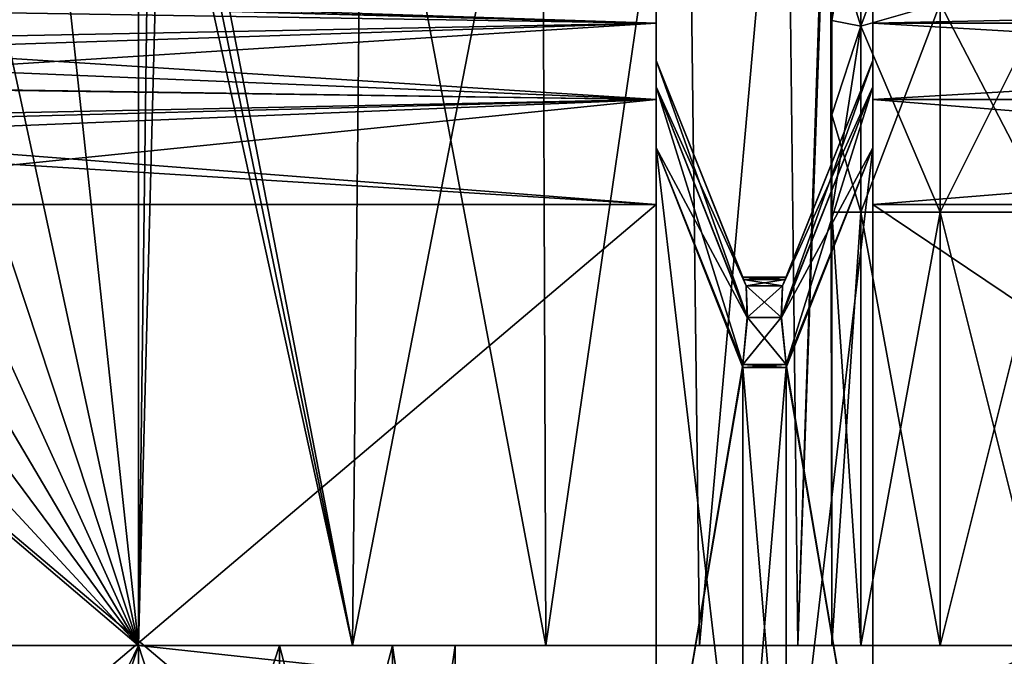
# Model space of a CAD drawing. Header units: millimetres. Extents: x -36.5 to 36.5, y -8.8 to 41.6.
# Tile 205 of 256: x -14 to -9.5, y 36 to 39. Entities that reach past the tile are written whole.
import ezdxf

# ---------------------------------------------------------------- set-up
doc = ezdxf.new("R2010")
doc.units = ezdxf.units.MM
doc.header["$LTSCALE"] = 65.185185
for name, color, linetype in [('326', 7, 'CONTINUOUS'), ('327', 7, 'CONTINUOUS'), ('332', 7, 'CONTINUOUS'), ('335', 7, 'CONTINUOUS'), ('336', 7, 'CONTINUOUS'), ('337', 7, 'CONTINUOUS'), ('344', 7, 'CONTINUOUS'), ('345', 7, 'CONTINUOUS'), ('346', 7, 'CONTINUOUS'), ('347', 7, 'CONTINUOUS'), ('348', 7, 'CONTINUOUS'), ('349', 7, 'CONTINUOUS'), ('350', 7, 'CONTINUOUS'), ('351', 7, 'CONTINUOUS'), ('352', 7, 'CONTINUOUS'), ('353', 7, 'CONTINUOUS'), ('354', 7, 'CONTINUOUS'), ('355', 7, 'CONTINUOUS'), ('357', 7, 'CONTINUOUS'), ('363', 7, 'CONTINUOUS'), ('367', 7, 'CONTINUOUS'), ('368', 7, 'CONTINUOUS'), ('397', 7, 'CONTINUOUS'), ('398', 7, 'CONTINUOUS'), ('399', 7, 'CONTINUOUS'), ('410', 7, 'CONTINUOUS'), ('411', 7, 'CONTINUOUS'), ('429', 7, 'CONTINUOUS'), ('430', 7, 'CONTINUOUS'), ('436', 7, 'CONTINUOUS'), ('439', 7, 'CONTINUOUS'), ('448', 7, 'CONTINUOUS'), ('450', 7, 'CONTINUOUS'), ('452', 7, 'CONTINUOUS'), ('453', 7, 'CONTINUOUS'), ('454', 7, 'CONTINUOUS'), ('461', 7, 'CONTINUOUS'), ('462', 7, 'CONTINUOUS'), ('463', 7, 'CONTINUOUS'), ('509', 7, 'CONTINUOUS'), ('510', 7, 'CONTINUOUS')]:
    doc.layers.add(name, color=color, linetype=linetype)

msp = doc.modelspace()

# ---------------------------------------------------------------- linework, layer by layer
at = {"layer": '326', "color": 7, "linetype": 'Continuous'}
for points in [[(-13.5, 34.1, 15.2), (5, 34.1, 15.2), (-13.5, 36.1, 15.2), (-13.5, 34.1, 15.2)], [(-13.5, 36.1, 15.2), (5, 34.1, 15.2), (-9.3, 36.1, 15.2), (-13.5, 36.1, 15.2)]]:
    msp.add_3dface(points, dxfattribs=at)
at = {"layer": '327', "color": 7, "linetype": 'Continuous'}
for points in [[(-13.5, 36.1, -15.2), (-9.3, 36.1, -15.2), (-13.5, 34.1, -15.2), (-13.5, 36.1, -15.2)], [(-13.5, 34.1, -15.2), (-9.3, 36.1, -15.2), (5, 34.1, -15.2), (-13.5, 34.1, -15.2)]]:
    msp.add_3dface(points, dxfattribs=at)
at = {"layer": '332', "color": 7, "linetype": 'Continuous'}
for points in [[(-13.5, 34.1, 15.2), (-13.5, 36.1, 15.2), (-14.4673, 36.1, 15.0501), (-13.5, 34.1, 15.2)], [(-14.4673, 34.1, 15.0501), (-13.5, 34.1, 15.2), (-14.4673, 36.1, 15.0501), (-14.4673, 34.1, 15.0501)]]:
    msp.add_3dface(points, dxfattribs=at)
at = {"layer": '335', "color": 7, "linetype": 'Continuous'}
for points in [[(-13.5, 36.1, -15.2), (-13.5, 34.1, -15.2), (-14.4673, 34.1, -15.0501), (-13.5, 36.1, -15.2)], [(-14.4673, 36.1, -15.0501), (-13.5, 36.1, -15.2), (-14.4673, 34.1, -15.0501), (-14.4673, 36.1, -15.0501)]]:
    msp.add_3dface(points, dxfattribs=at)
at = {"layer": '336', "color": 7, "linetype": 'Continuous'}
for points in [[(-15.876, 34.1, -6), (-11.1111, 34.1, -6), (-15.8799, 38.1349, -5.8591), (-15.876, 34.1, -6)], [(-15.8799, 38.1349, -5.8591), (-11.1111, 34.1, -6), (-11.1111, 38.1349, -5.8591), (-15.8799, 38.1349, -5.8591)], [(-10.1111, 34.1, -6), (-4.1111, 34.1, -6), (-10.1111, 38.1349, -5.8591), (-10.1111, 34.1, -6)], [(-4.1111, 34.1, -6), (-4.1111, 38.1349, -5.8591), (-10.1111, 38.1349, -5.8591), (-4.1111, 34.1, -6)]]:
    msp.add_3dface(points, dxfattribs=at)
at = {"layer": '337', "color": 7, "linetype": 'Continuous'}
for points in [[(-15.876, 34.1, 6), (-15.8799, 38.1349, 5.8591), (-11.1111, 38.1349, 5.8591), (-15.876, 34.1, 6)], [(-11.1111, 34.1, 6), (-15.876, 34.1, 6), (-11.1111, 38.1349, 5.8591), (-11.1111, 34.1, 6)], [(-4.1111, 34.1, 6), (-10.1111, 34.1, 6), (-4.1111, 38.1349, 5.8591), (-4.1111, 34.1, 6)], [(-4.1111, 38.1349, 5.8591), (-10.1111, 34.1, 6), (-10.1111, 38.1349, 5.8591), (-4.1111, 38.1349, 5.8591)]]:
    msp.add_3dface(points, dxfattribs=at)
at = {"layer": '344', "color": 7, "linetype": 'Continuous'}
for points in [[(-12.8496, 34.1, -10.6487), (-13.5, 34.1, -10.5), (-12.8491, 36.1, -10.6488), (-12.8496, 34.1, -10.6487)], [(-12.8491, 36.1, -10.6488), (-13.5, 34.1, -10.5), (-13.5, 36.1, -10.5), (-12.8491, 36.1, -10.6488)], [(-13.5, 34.1, -13.5), (-12.8496, 34.1, -13.3513), (-13.5, 36.1, -13.5), (-13.5, 34.1, -13.5)], [(-13.5, 36.1, -13.5), (-12.8496, 34.1, -13.3513), (-12.8491, 36.1, -13.3512), (-13.5, 36.1, -13.5)], [(-12.8496, 34.1, -13.3513), (-12.3269, 34.1, -12.9347), (-12.8491, 36.1, -13.3512), (-12.8496, 34.1, -13.3513)], [(-12.3269, 34.1, -11.0653), (-12.8496, 34.1, -10.6487), (-12.3276, 36.1, -11.0644), (-12.3269, 34.1, -11.0653)], [(-12.3276, 36.1, -11.0644), (-12.8496, 34.1, -10.6487), (-12.8491, 36.1, -10.6488), (-12.3276, 36.1, -11.0644)], [(-12.8491, 36.1, -13.3512), (-12.3269, 34.1, -12.9347), (-12.3276, 36.1, -12.9356), (-12.8491, 36.1, -13.3512)], [(-12.3269, 34.1, -12.9347), (-12.038, 34.1, -12.3344), (-12.3276, 36.1, -12.9356), (-12.3269, 34.1, -12.9347)], [(-12.3276, 36.1, -12.9356), (-12.038, 34.1, -12.3344), (-12.0376, 36.1, -12.3332), (-12.3276, 36.1, -12.9356)], [(-12.0376, 36.1, -11.6668), (-12.3269, 34.1, -11.0653), (-12.3276, 36.1, -11.0644), (-12.0376, 36.1, -11.6668)], [(-12.038, 34.1, -11.6656), (-12.3269, 34.1, -11.0653), (-12.0376, 36.1, -11.6668), (-12.038, 34.1, -11.6656)], [(-12.038, 34.1, -12.3344), (-12.038, 34.1, -11.6656), (-12.0376, 36.1, -12.3332), (-12.038, 34.1, -12.3344)], [(-12.0376, 36.1, -12.3332), (-12.038, 34.1, -11.6656), (-12.0376, 36.1, -11.6668), (-12.0376, 36.1, -12.3332)]]:
    msp.add_3dface(points, dxfattribs=at)
at = {"layer": '345', "color": 7, "linetype": 'Continuous'}
for points in [[(-13.5, 36.1, -10.5), (-14.1504, 34.1, -10.6487), (-14.1509, 36.1, -10.6488), (-13.5, 36.1, -10.5)], [(-14.1504, 34.1, -13.3513), (-13.5, 34.1, -13.5), (-14.1509, 36.1, -13.3512), (-14.1504, 34.1, -13.3513)], [(-13.5, 34.1, -13.5), (-13.5, 36.1, -13.5), (-14.1509, 36.1, -13.3512), (-13.5, 34.1, -13.5)], [(-13.5, 34.1, -10.5), (-14.1504, 34.1, -10.6487), (-13.5, 36.1, -10.5), (-13.5, 34.1, -10.5)]]:
    msp.add_3dface(points, dxfattribs=at)
at = {"layer": '346', "color": 7, "linetype": 'Continuous'}
for points in [[(-14.6724, 36.1, -11.0644), (-15.848, 36.1, -8.8), (-13.5, 36.1, -8.8), (-14.6724, 36.1, -11.0644)], [(-14.1509, 36.1, -10.6488), (-14.6724, 36.1, -11.0644), (-13.5, 36.1, -8.8), (-14.1509, 36.1, -10.6488)], [(-13.5, 36.1, -15.2), (-14.4673, 36.1, -15.0501), (-13.5, 36.1, -13.5), (-13.5, 36.1, -15.2)], [(-13.5, 36.1, -13.5), (-14.4673, 36.1, -15.0501), (-14.1509, 36.1, -13.3512), (-13.5, 36.1, -13.5)], [(-13.5, 36.1, -10.5), (-14.1509, 36.1, -10.6488), (-13.5, 36.1, -8.8), (-13.5, 36.1, -10.5)], [(-9.3, 36.1, -15.2), (-13.5, 36.1, -15.2), (-9.8002, 36.1, -15.0657), (-9.3, 36.1, -15.2)], [(-13.5, 36.1, -15.2), (-13.5, 36.1, -13.5), (-12.8491, 36.1, -13.3512), (-13.5, 36.1, -15.2)], [(-13.5, 36.1, -15.2), (-12.8491, 36.1, -13.3512), (-12.3276, 36.1, -12.9356), (-13.5, 36.1, -15.2)], [(-13.5, 36.1, -15.2), (-12.3276, 36.1, -12.9356), (-10.4565, 36.1, -11.0121), (-13.5, 36.1, -15.2)], [(-9.8002, 36.1, -15.0657), (-13.5, 36.1, -15.2), (-10.1657, 36.1, -14.7002), (-9.8002, 36.1, -15.0657)], [(-10.1657, 36.1, -14.7002), (-13.5, 36.1, -15.2), (-10.3, 36.1, -14.2), (-10.1657, 36.1, -14.7002)], [(-10.3, 36.1, -14.2), (-13.5, 36.1, -15.2), (-10.3, 36.1, -12), (-10.3, 36.1, -14.2)], [(-10.3, 36.1, -12), (-13.5, 36.1, -15.2), (-10.4565, 36.1, -11.0121), (-10.3, 36.1, -12)], [(-12.8491, 36.1, -10.6488), (-13.5, 36.1, -10.5), (-12.5121, 36.1, -8.9565), (-12.8491, 36.1, -10.6488)], [(-12.5121, 36.1, -8.9565), (-13.5, 36.1, -10.5), (-13.5, 36.1, -8.8), (-12.5121, 36.1, -8.9565)], [(-12.3276, 36.1, -11.0644), (-12.8491, 36.1, -10.6488), (-12.5121, 36.1, -8.9565), (-12.3276, 36.1, -11.0644)], [(-11.6197, 36.1, -9.4111), (-12.3276, 36.1, -11.0644), (-12.5121, 36.1, -8.9565), (-11.6197, 36.1, -9.4111)], [(-12.3276, 36.1, -12.9356), (-12.0376, 36.1, -12.3332), (-10.9111, 36.1, -10.1197), (-12.3276, 36.1, -12.9356)], [(-10.4565, 36.1, -11.0121), (-12.3276, 36.1, -12.9356), (-10.9111, 36.1, -10.1197), (-10.4565, 36.1, -11.0121)], [(-12.0376, 36.1, -11.6668), (-12.3276, 36.1, -11.0644), (-11.6197, 36.1, -9.4111), (-12.0376, 36.1, -11.6668)], [(-12.0376, 36.1, -12.3332), (-12.0376, 36.1, -11.6668), (-11.6197, 36.1, -9.4111), (-12.0376, 36.1, -12.3332)], [(-10.9111, 36.1, -10.1197), (-12.0376, 36.1, -12.3332), (-11.6197, 36.1, -9.4111), (-10.9111, 36.1, -10.1197)]]:
    msp.add_3dface(points, dxfattribs=at)
at = {"layer": '347', "color": 7, "linetype": 'Continuous'}
for points in [[(-10.3, 36.1, -14.2), (-10.3, 36.1, -12), (-10.3, 40.5819, -12), (-10.3, 36.1, -14.2)], [(-10.3, 38.1, -14.2), (-10.3, 36.1, -14.2), (-10.3, 40.5819, -12), (-10.3, 38.1, -14.2)], [(-10.3, 38.5495, -14.1593), (-10.3, 38.1, -14.2), (-10.3, 40.5819, -12), (-10.3, 38.5495, -14.1593)], [(-10.3, 38.9845, -14.038), (-10.3, 38.5495, -14.1593), (-10.3, 40.5819, -12), (-10.3, 38.9845, -14.038)], [(-10.3, 39.3925, -13.8398), (-10.3, 38.9845, -14.038), (-10.3, 40.5819, -12), (-10.3, 39.3925, -13.8398)]]:
    msp.add_3dface(points, dxfattribs=at)
at = {"layer": '348', "color": 7, "linetype": 'Continuous'}
for points in [[(-13.5, 40.5953, -8.8), (-13.5, 36.1, -8.8), (-13.9738, 40.52, -8.8), (-13.5, 40.5953, -8.8)], [(-13.9738, 40.52, -8.8), (-13.5, 36.1, -8.8), (-14.4194, 40.3584, -8.8), (-13.9738, 40.52, -8.8)], [(-14.4194, 40.3584, -8.8), (-13.5, 36.1, -8.8), (-14.827, 40.1149, -8.8), (-14.4194, 40.3584, -8.8)], [(-14.827, 40.1149, -8.8), (-13.5, 36.1, -8.8), (-15.1813, 39.7985, -8.8), (-14.827, 40.1149, -8.8)], [(-15.1813, 39.7985, -8.8), (-13.5, 36.1, -8.8), (-15.4646, 39.4308, -8.8), (-15.1813, 39.7985, -8.8)], [(-15.4646, 39.4308, -8.8), (-13.5, 36.1, -8.8), (-15.6696, 39.0274, -8.8), (-15.4646, 39.4308, -8.8)], [(-15.6696, 39.0274, -8.8), (-13.5, 36.1, -8.8), (-15.8002, 38.5846, -8.8), (-15.6696, 39.0274, -8.8)], [(-15.8002, 38.5846, -8.8), (-13.5, 36.1, -8.8), (-15.848, 38.1, -8.8), (-15.8002, 38.5846, -8.8)], [(-13.5, 36.1, -8.8), (-15.848, 36.1, -8.8), (-15.848, 38.1, -8.8), (-13.5, 36.1, -8.8)]]:
    msp.add_3dface(points, dxfattribs=at)
at = {"layer": '349', "color": 7, "linetype": 'Continuous'}
for points in [[(-12.5121, 36.1, -8.9565), (-13.5, 36.1, -8.8), (-13.383, 40.6, -8.8021), (-12.5121, 36.1, -8.9565)], [(-13.383, 40.6, -8.8021), (-13.5, 36.1, -8.8), (-13.4415, 40.5988, -8.8005), (-13.383, 40.6, -8.8021)], [(-13.5, 36.1, -8.8), (-13.5, 40.5953, -8.8), (-13.4415, 40.5988, -8.8005), (-13.5, 36.1, -8.8)], [(-12.4657, 40.6, -8.9718), (-12.5121, 36.1, -8.9565), (-13.383, 40.6, -8.8021), (-12.4657, 40.6, -8.9718)], [(-11.6197, 36.1, -9.4111), (-12.5121, 36.1, -8.9565), (-11.6363, 40.6, -9.3987), (-11.6197, 36.1, -9.4111)], [(-11.6363, 40.6, -9.3987), (-12.5121, 36.1, -8.9565), (-12.4657, 40.6, -8.9718), (-11.6363, 40.6, -9.3987)], [(-10.9653, 40.6, -10.0467), (-11.6197, 36.1, -9.4111), (-11.6363, 40.6, -9.3987), (-10.9653, 40.6, -10.0467)], [(-10.9111, 36.1, -10.1197), (-11.6197, 36.1, -9.4111), (-10.9653, 40.6, -10.0467), (-10.9111, 36.1, -10.1197)], [(-10.5097, 40.6, -10.8606), (-10.9111, 36.1, -10.1197), (-10.9653, 40.6, -10.0467), (-10.5097, 40.6, -10.8606)], [(-10.4565, 36.1, -11.0121), (-10.9111, 36.1, -10.1197), (-10.5097, 40.6, -10.8606), (-10.4565, 36.1, -11.0121)], [(-10.3082, 40.6, -11.7714), (-10.4565, 36.1, -11.0121), (-10.5097, 40.6, -10.8606), (-10.3082, 40.6, -11.7714)], [(-10.302, 40.5955, -11.8857), (-10.4565, 36.1, -11.0121), (-10.3082, 40.6, -11.7714), (-10.302, 40.5955, -11.8857)], [(-10.3, 40.5819, -12), (-10.4565, 36.1, -11.0121), (-10.302, 40.5955, -11.8857), (-10.3, 40.5819, -12)], [(-10.3, 36.1, -12), (-10.4565, 36.1, -11.0121), (-10.3, 40.5819, -12), (-10.3, 36.1, -12)]]:
    msp.add_3dface(points, dxfattribs=at)
at = {"layer": '350', "color": 7, "linetype": 'Continuous'}
for points in [[(-12.8496, 34.1, 13.3513), (-13.5, 34.1, 13.5), (-12.8491, 36.1, 13.3512), (-12.8496, 34.1, 13.3513)], [(-12.8491, 36.1, 13.3512), (-13.5, 34.1, 13.5), (-13.5, 36.1, 13.5), (-12.8491, 36.1, 13.3512)], [(-13.5, 34.1, 10.5), (-12.8496, 34.1, 10.6487), (-13.5, 36.1, 10.5), (-13.5, 34.1, 10.5)], [(-13.5, 36.1, 10.5), (-12.8496, 34.1, 10.6487), (-12.8491, 36.1, 10.6488), (-13.5, 36.1, 10.5)], [(-12.8496, 34.1, 10.6487), (-12.3269, 34.1, 11.0653), (-12.8491, 36.1, 10.6488), (-12.8496, 34.1, 10.6487)], [(-12.3269, 34.1, 12.9347), (-12.8496, 34.1, 13.3513), (-12.3276, 36.1, 12.9356), (-12.3269, 34.1, 12.9347)], [(-12.3276, 36.1, 12.9356), (-12.8496, 34.1, 13.3513), (-12.8491, 36.1, 13.3512), (-12.3276, 36.1, 12.9356)], [(-12.8491, 36.1, 10.6488), (-12.3269, 34.1, 11.0653), (-12.3276, 36.1, 11.0644), (-12.8491, 36.1, 10.6488)], [(-12.3269, 34.1, 11.0653), (-12.038, 34.1, 11.6656), (-12.3276, 36.1, 11.0644), (-12.3269, 34.1, 11.0653)], [(-12.3276, 36.1, 11.0644), (-12.038, 34.1, 11.6656), (-12.0376, 36.1, 11.6668), (-12.3276, 36.1, 11.0644)], [(-12.0376, 36.1, 12.3332), (-12.3269, 34.1, 12.9347), (-12.3276, 36.1, 12.9356), (-12.0376, 36.1, 12.3332)], [(-12.038, 34.1, 12.3344), (-12.3269, 34.1, 12.9347), (-12.0376, 36.1, 12.3332), (-12.038, 34.1, 12.3344)], [(-12.038, 34.1, 11.6656), (-12.038, 34.1, 12.3344), (-12.0376, 36.1, 11.6668), (-12.038, 34.1, 11.6656)], [(-12.0376, 36.1, 11.6668), (-12.038, 34.1, 12.3344), (-12.0376, 36.1, 12.3332), (-12.0376, 36.1, 11.6668)]]:
    msp.add_3dface(points, dxfattribs=at)
at = {"layer": '351', "color": 7, "linetype": 'Continuous'}
for points in [[(-13.5, 36.1, 13.5), (-14.1504, 34.1, 13.3513), (-14.1509, 36.1, 13.3512), (-13.5, 36.1, 13.5)], [(-14.1504, 34.1, 10.6487), (-13.5, 34.1, 10.5), (-14.1509, 36.1, 10.6488), (-14.1504, 34.1, 10.6487)], [(-13.5, 34.1, 10.5), (-13.5, 36.1, 10.5), (-14.1509, 36.1, 10.6488), (-13.5, 34.1, 10.5)], [(-13.5, 34.1, 13.5), (-14.1504, 34.1, 13.3513), (-13.5, 36.1, 13.5), (-13.5, 34.1, 13.5)]]:
    msp.add_3dface(points, dxfattribs=at)
at = {"layer": '352', "color": 7, "linetype": 'Continuous'}
for points in [[(-14.1509, 36.1, 10.6488), (-13.5, 36.1, 10.5), (-15.848, 36.1, 8.8), (-14.1509, 36.1, 10.6488)], [(-15.848, 36.1, 8.8), (-13.5, 36.1, 10.5), (-13.5, 36.1, 8.8), (-15.848, 36.1, 8.8)], [(-14.4673, 36.1, 15.0501), (-13.5, 36.1, 15.2), (-14.1509, 36.1, 13.3512), (-14.4673, 36.1, 15.0501)], [(-13.5, 36.1, 15.2), (-13.5, 36.1, 13.5), (-14.1509, 36.1, 13.3512), (-13.5, 36.1, 15.2)], [(-13.5, 36.1, 15.2), (-9.3, 36.1, 15.2), (-9.8002, 36.1, 15.0657), (-13.5, 36.1, 15.2)], [(-13.5, 36.1, 13.5), (-13.5, 36.1, 15.2), (-9.8002, 36.1, 15.0657), (-13.5, 36.1, 13.5)], [(-13.5, 36.1, 10.5), (-12.8491, 36.1, 10.6488), (-13.5, 36.1, 8.8), (-13.5, 36.1, 10.5)], [(-13.5, 36.1, 8.8), (-12.8491, 36.1, 10.6488), (-12.5121, 36.1, 8.9565), (-13.5, 36.1, 8.8)], [(-12.8491, 36.1, 13.3512), (-13.5, 36.1, 13.5), (-9.8002, 36.1, 15.0657), (-12.8491, 36.1, 13.3512)], [(-12.8491, 36.1, 10.6488), (-12.3276, 36.1, 11.0644), (-12.5121, 36.1, 8.9565), (-12.8491, 36.1, 10.6488)], [(-12.3276, 36.1, 12.9356), (-12.8491, 36.1, 13.3512), (-9.8002, 36.1, 15.0657), (-12.3276, 36.1, 12.9356)], [(-12.3276, 36.1, 11.0644), (-12.0376, 36.1, 11.6668), (-12.5121, 36.1, 8.9565), (-12.3276, 36.1, 11.0644)], [(-12.5121, 36.1, 8.9565), (-12.0376, 36.1, 11.6668), (-11.6197, 36.1, 9.4111), (-12.5121, 36.1, 8.9565)], [(-12.0376, 36.1, 12.3332), (-12.3276, 36.1, 12.9356), (-10.1657, 36.1, 14.7002), (-12.0376, 36.1, 12.3332)], [(-10.1657, 36.1, 14.7002), (-12.3276, 36.1, 12.9356), (-9.8002, 36.1, 15.0657), (-10.1657, 36.1, 14.7002)], [(-12.0376, 36.1, 11.6668), (-12.0376, 36.1, 12.3332), (-10.1657, 36.1, 14.7002), (-12.0376, 36.1, 11.6668)], [(-11.6197, 36.1, 9.4111), (-12.0376, 36.1, 11.6668), (-10.1657, 36.1, 14.7002), (-11.6197, 36.1, 9.4111)], [(-10.9111, 36.1, 10.1197), (-11.6197, 36.1, 9.4111), (-10.3, 36.1, 14.2), (-10.9111, 36.1, 10.1197)], [(-10.3, 36.1, 14.2), (-11.6197, 36.1, 9.4111), (-10.1657, 36.1, 14.7002), (-10.3, 36.1, 14.2)], [(-10.4565, 36.1, 11.0121), (-10.9111, 36.1, 10.1197), (-10.3, 36.1, 14.2), (-10.4565, 36.1, 11.0121)], [(-10.3, 36.1, 12), (-10.4565, 36.1, 11.0121), (-10.3, 36.1, 14.2), (-10.3, 36.1, 12)]]:
    msp.add_3dface(points, dxfattribs=at)
at = {"layer": '353', "color": 7, "linetype": 'Continuous'}
for points in [[(-10.3, 40.5819, 12), (-10.3, 36.1, 12), (-10.3, 40.4876, 12.4413), (-10.3, 40.5819, 12)], [(-10.3, 40.4876, 12.4413), (-10.3, 36.1, 12), (-10.3, 40.3149, 12.8587), (-10.3, 40.4876, 12.4413)], [(-10.3, 40.3149, 12.8587), (-10.3, 36.1, 12), (-10.3, 40.0693, 13.2399), (-10.3, 40.3149, 12.8587)], [(-10.3, 40.0693, 13.2399), (-10.3, 36.1, 12), (-10.3, 39.7583, 13.5708), (-10.3, 40.0693, 13.2399)], [(-10.3, 39.7583, 13.5708), (-10.3, 36.1, 12), (-10.3, 39.3925, 13.8398), (-10.3, 39.7583, 13.5708)], [(-10.3, 39.3925, 13.8398), (-10.3, 36.1, 12), (-10.3, 38.9845, 14.038), (-10.3, 39.3925, 13.8398)], [(-10.3, 38.9845, 14.038), (-10.3, 36.1, 12), (-10.3, 38.5495, 14.1593), (-10.3, 38.9845, 14.038)], [(-10.3, 38.5495, 14.1593), (-10.3, 36.1, 12), (-10.3, 38.1, 14.2), (-10.3, 38.5495, 14.1593)], [(-10.3, 36.1, 12), (-10.3, 36.1, 14.2), (-10.3, 38.1, 14.2), (-10.3, 36.1, 12)]]:
    msp.add_3dface(points, dxfattribs=at)
at = {"layer": '354', "color": 7, "linetype": 'Continuous'}
for points in [[(-15.848, 36.1, 8.8), (-13.5, 36.1, 8.8), (-13.5, 40.5953, 8.8), (-15.848, 36.1, 8.8)], [(-15.848, 36.1, 8.8), (-13.5, 40.5953, 8.8), (-15.848, 38.1, 8.8), (-15.848, 36.1, 8.8)], [(-15.848, 38.1, 8.8), (-13.5, 40.5953, 8.8), (-15.8032, 38.5704, 8.8), (-15.848, 38.1, 8.8)], [(-15.8032, 38.5704, 8.8), (-13.5, 40.5953, 8.8), (-15.6729, 39.0188, 8.8), (-15.8032, 38.5704, 8.8)]]:
    msp.add_3dface(points, dxfattribs=at)
at = {"layer": '355', "color": 7, "linetype": 'Continuous'}
for points in [[(-13.5, 40.5953, 8.8), (-12.5121, 36.1, 8.9565), (-13.4415, 40.5988, 8.8005), (-13.5, 40.5953, 8.8)], [(-13.5, 36.1, 8.8), (-12.5121, 36.1, 8.9565), (-13.5, 40.5953, 8.8), (-13.5, 36.1, 8.8)], [(-13.4415, 40.5988, 8.8005), (-12.5121, 36.1, 8.9565), (-13.383, 40.6, 8.8021), (-13.4415, 40.5988, 8.8005)], [(-13.383, 40.6, 8.8021), (-12.5121, 36.1, 8.9565), (-12.4657, 40.6, 8.9718), (-13.383, 40.6, 8.8021)], [(-12.5121, 36.1, 8.9565), (-11.6197, 36.1, 9.4111), (-12.4657, 40.6, 8.9718), (-12.5121, 36.1, 8.9565)], [(-12.4657, 40.6, 8.9718), (-11.6197, 36.1, 9.4111), (-11.6363, 40.6, 9.3987), (-12.4657, 40.6, 8.9718)], [(-11.6363, 40.6, 9.3987), (-11.6197, 36.1, 9.4111), (-10.9653, 40.6, 10.0467), (-11.6363, 40.6, 9.3987)], [(-11.6197, 36.1, 9.4111), (-10.9111, 36.1, 10.1197), (-10.9653, 40.6, 10.0467), (-11.6197, 36.1, 9.4111)], [(-10.9653, 40.6, 10.0467), (-10.9111, 36.1, 10.1197), (-10.5097, 40.6, 10.8606), (-10.9653, 40.6, 10.0467)], [(-10.9111, 36.1, 10.1197), (-10.4565, 36.1, 11.0121), (-10.5097, 40.6, 10.8606), (-10.9111, 36.1, 10.1197)], [(-10.5097, 40.6, 10.8606), (-10.4565, 36.1, 11.0121), (-10.3082, 40.6, 11.7714), (-10.5097, 40.6, 10.8606)], [(-10.4565, 36.1, 11.0121), (-10.3, 36.1, 12), (-10.3082, 40.6, 11.7714), (-10.4565, 36.1, 11.0121)], [(-10.3082, 40.6, 11.7714), (-10.3, 36.1, 12), (-10.302, 40.5955, 11.8857), (-10.3082, 40.6, 11.7714)], [(-10.3, 36.1, 12), (-10.3, 40.5819, 12), (-10.302, 40.5955, 11.8857), (-10.3, 36.1, 12)]]:
    msp.add_3dface(points, dxfattribs=at)
at = {"layer": '357', "color": 7, "linetype": 'Continuous'}
for points in [[(-10.3, 39.3925, -13.8398), (-10.1663, 39.7443, -14.2087), (-10.1663, 38.958, -14.5742), (-10.3, 39.3925, -13.8398)], [(-10.1663, 39.7443, -14.2087), (-9.8, 39.0628, -14.9254), (-10.1663, 38.958, -14.5742), (-10.1663, 39.7443, -14.2087)], [(-10.3, 38.9845, -14.038), (-10.3, 39.3925, -13.8398), (-10.1663, 38.958, -14.5742), (-10.3, 38.9845, -14.038)], [(-9.3, 39.1012, -15.0538), (-9.3, 38.1, -15.2), (-9.8, 39.0628, -14.9254), (-9.3, 39.1012, -15.0538)], [(-9.8, 39.0628, -14.9254), (-9.8, 38.1, -15.066), (-10.1663, 38.958, -14.5742), (-9.8, 39.0628, -14.9254)], [(-9.8, 39.0628, -14.9254), (-9.3, 38.1, -15.2), (-9.8, 38.1, -15.066), (-9.8, 39.0628, -14.9254)], [(-10.3, 38.5495, -14.1593), (-10.3, 38.9845, -14.038), (-10.1663, 38.958, -14.5742), (-10.3, 38.5495, -14.1593)], [(-10.3, 38.5495, -14.1593), (-10.1663, 38.958, -14.5742), (-10.1663, 38.1, -14.6995), (-10.3, 38.5495, -14.1593)], [(-10.1663, 38.958, -14.5742), (-9.8, 38.1, -15.066), (-10.1663, 38.1, -14.6995), (-10.1663, 38.958, -14.5742)], [(-10.3, 38.1, -14.2), (-10.3, 38.5495, -14.1593), (-10.1663, 38.1, -14.6995), (-10.3, 38.1, -14.2)]]:
    msp.add_3dface(points, dxfattribs=at)
at = {"layer": '363', "color": 7, "linetype": 'Continuous'}
for points in [[(-10.1657, 36.1, -14.7002), (-10.3, 36.1, -14.2), (-10.1663, 38.1, -14.6995), (-10.1657, 36.1, -14.7002)], [(-10.3, 36.1, -14.2), (-10.3, 38.1, -14.2), (-10.1663, 38.1, -14.6995), (-10.3, 36.1, -14.2)], [(-9.8, 38.1, -15.066), (-10.1657, 36.1, -14.7002), (-10.1663, 38.1, -14.6995), (-9.8, 38.1, -15.066)], [(-9.8002, 36.1, -15.0657), (-10.1657, 36.1, -14.7002), (-9.8, 38.1, -15.066), (-9.8002, 36.1, -15.0657)], [(-9.3, 38.1, -15.2), (-9.3, 36.1, -15.2), (-9.8002, 36.1, -15.0657), (-9.3, 38.1, -15.2)], [(-9.3, 38.1, -15.2), (-9.8002, 36.1, -15.0657), (-9.8, 38.1, -15.066), (-9.3, 38.1, -15.2)]]:
    msp.add_3dface(points, dxfattribs=at)
at = {"layer": '367', "color": 7, "linetype": 'Continuous'}
for points in [[(-10.1111, 39.1, -4.8597), (-10.1111, 39.1, 4.8597), (-10.1111, 38.8, -4.6468), (-10.1111, 39.1, -4.8597)], [(-10.1111, 38.9715, -5.3498), (-10.1111, 39.1, -4.8597), (-10.1111, 38.3965, -4.9299), (-10.1111, 38.9715, -5.3498)], [(-10.1111, 38.3965, -4.9299), (-10.1111, 39.1, -4.8597), (-10.1111, 38.6776, -4.8351), (-10.1111, 38.3965, -4.9299)], [(-10.1111, 38.6776, -4.8351), (-10.1111, 39.1, -4.8597), (-10.1111, 38.8, -4.6468), (-10.1111, 38.6776, -4.8351)], [(-10.1111, 39.1, 4.8597), (-10.1111, 38.9715, 5.3498), (-10.1111, 38.3965, 4.9299), (-10.1111, 39.1, 4.8597)], [(-10.1111, 38.8, -4.6468), (-10.1111, 39.1, 4.8597), (-10.1111, 38.8, 4.6468), (-10.1111, 38.8, -4.6468)], [(-10.1111, 38.8, 4.6468), (-10.1111, 39.1, 4.8597), (-10.1111, 38.6776, 4.8351), (-10.1111, 38.8, 4.6468)], [(-10.1111, 38.6776, 4.8351), (-10.1111, 39.1, 4.8597), (-10.1111, 38.3965, 4.9299), (-10.1111, 38.6776, 4.8351)], [(-10.1111, 38.6202, -5.7135), (-10.1111, 38.9715, -5.3498), (-10.1111, 35.0285, -5.4988), (-10.1111, 38.6202, -5.7135)], [(-10.1111, 35.0285, -5.4988), (-10.1111, 38.9715, -5.3498), (-10.1111, 38.3965, -4.9299), (-10.1111, 35.0285, -5.4988)], [(-10.1111, 38.9715, 5.3498), (-10.1111, 38.6202, 5.7135), (-10.1111, 35.0285, 5.4988), (-10.1111, 38.9715, 5.3498)], [(-10.1111, 38.3965, 4.9299), (-10.1111, 38.9715, 5.3498), (-10.1111, 35.0285, 5.4988), (-10.1111, 38.3965, 4.9299)], [(-10.1111, 38.1349, -5.8591), (-10.1111, 38.6202, -5.7135), (-10.1111, 32.7, -5.9511), (-10.1111, 38.1349, -5.8591)], [(-10.1111, 38.6202, 5.7135), (-10.1111, 38.1349, 5.8591), (-10.1111, 32.7, 5.5801), (-10.1111, 38.6202, 5.7135)], [(-10.1111, 38.6202, -5.7135), (-10.1111, 35.0285, -5.4988), (-10.1111, 32.7, -5.5801), (-10.1111, 38.6202, -5.7135)], [(-10.1111, 32.7, -5.9511), (-10.1111, 38.6202, -5.7135), (-10.1111, 32.7, -5.5801), (-10.1111, 32.7, -5.9511)], [(-10.1111, 35.0285, 5.4988), (-10.1111, 38.6202, 5.7135), (-10.1111, 32.7, 5.5801), (-10.1111, 35.0285, 5.4988)], [(-10.1111, 38.1349, 5.8591), (-10.1111, 34.1, 6), (-10.1111, 32.7, 5.9511), (-10.1111, 38.1349, 5.8591)], [(-10.1111, 34.1, -6), (-10.1111, 38.1349, -5.8591), (-10.1111, 32.7, -5.9511), (-10.1111, 34.1, -6)], [(-10.1111, 32.7, 5.5801), (-10.1111, 38.1349, 5.8591), (-10.1111, 32.7, 5.9511), (-10.1111, 32.7, 5.5801)]]:
    msp.add_3dface(points, dxfattribs=at)
at = {"layer": '368', "color": 7, "linetype": 'Continuous'}
for points in [[(-11.1111, 39.1, 4.8597), (-11.1111, 39.1, -4.8597), (-11.1111, 38.8, 4.6468), (-11.1111, 39.1, 4.8597)], [(-11.1111, 38.9715, 5.3498), (-11.1111, 39.1, 4.8597), (-11.1111, 38.3965, 4.9299), (-11.1111, 38.9715, 5.3498)], [(-11.1111, 38.3965, 4.9299), (-11.1111, 39.1, 4.8597), (-11.1111, 38.6776, 4.8351), (-11.1111, 38.3965, 4.9299)], [(-11.1111, 38.6776, 4.8351), (-11.1111, 39.1, 4.8597), (-11.1111, 38.8, 4.6468), (-11.1111, 38.6776, 4.8351)], [(-11.1111, 39.1, -4.8597), (-11.1111, 38.9715, -5.3498), (-11.1111, 38.3965, -4.9299), (-11.1111, 39.1, -4.8597)], [(-11.1111, 38.8, -4.6468), (-11.1111, 39.1, -4.8597), (-11.1111, 38.6776, -4.8351), (-11.1111, 38.8, -4.6468)], [(-11.1111, 39.1, -4.8597), (-11.1111, 38.8, -4.6468), (-11.1111, 38.8, 4.6468), (-11.1111, 39.1, -4.8597)], [(-11.1111, 38.6776, -4.8351), (-11.1111, 39.1, -4.8597), (-11.1111, 38.3965, -4.9299), (-11.1111, 38.6776, -4.8351)], [(-11.1111, 38.9715, -5.3498), (-11.1111, 38.6202, -5.7135), (-11.1111, 35.0285, -5.4988), (-11.1111, 38.9715, -5.3498)], [(-11.1111, 38.3965, -4.9299), (-11.1111, 38.9715, -5.3498), (-11.1111, 35.0285, -5.4988), (-11.1111, 38.3965, -4.9299)], [(-11.1111, 38.6202, 5.7135), (-11.1111, 38.9715, 5.3498), (-11.1111, 35.0285, 5.4988), (-11.1111, 38.6202, 5.7135)], [(-11.1111, 35.0285, 5.4988), (-11.1111, 38.9715, 5.3498), (-11.1111, 38.3965, 4.9299), (-11.1111, 35.0285, 5.4988)], [(-11.1111, 38.6202, -5.7135), (-11.1111, 38.1349, -5.8591), (-11.1111, 32.7, -5.5801), (-11.1111, 38.6202, -5.7135)], [(-11.1111, 38.1349, 5.8591), (-11.1111, 38.6202, 5.7135), (-11.1111, 32.7, 5.9511), (-11.1111, 38.1349, 5.8591)], [(-11.1111, 35.0285, -5.4988), (-11.1111, 38.6202, -5.7135), (-11.1111, 32.7, -5.5801), (-11.1111, 35.0285, -5.4988)], [(-11.1111, 32.7, 5.9511), (-11.1111, 38.6202, 5.7135), (-11.1111, 32.7, 5.5801), (-11.1111, 32.7, 5.9511)], [(-11.1111, 32.7, 5.5801), (-11.1111, 38.6202, 5.7135), (-11.1111, 35.0285, 5.4988), (-11.1111, 32.7, 5.5801)], [(-11.1111, 34.1, 6), (-11.1111, 38.1349, 5.8591), (-11.1111, 32.7, 5.9511), (-11.1111, 34.1, 6)], [(-11.1111, 38.1349, -5.8591), (-11.1111, 34.1, -6), (-11.1111, 32.7, -5.9511), (-11.1111, 38.1349, -5.8591)], [(-11.1111, 32.7, -5.5801), (-11.1111, 38.1349, -5.8591), (-11.1111, 32.7, -5.9511), (-11.1111, 32.7, -5.5801)]]:
    msp.add_3dface(points, dxfattribs=at)
at = {"layer": '397', "color": 7, "linetype": 'Continuous'}
for points in [[(-11.1111, 39.1, -4.8597), (-15.0834, 39.0356, -5.2128), (-11.1111, 38.9715, -5.3498), (-11.1111, 39.1, -4.8597)], [(-4.1111, 39.1, -4.8597), (-10.1111, 39.1, -4.8597), (-10.1111, 38.9715, -5.3498), (-4.1111, 39.1, -4.8597)], [(-4.1111, 39.1, -4.8597), (-10.1111, 38.9715, -5.3498), (-4.1111, 38.9715, -5.3498), (-4.1111, 39.1, -4.8597)], [(-15.0834, 39.0356, -5.2128), (-15.345, 38.8896, -5.4733), (-11.1111, 38.9715, -5.3498), (-15.0834, 39.0356, -5.2128)], [(-15.4302, 38.8313, -5.5418), (-15.602, 38.6859, -5.6701), (-11.1111, 38.9715, -5.3498), (-15.4302, 38.8313, -5.5418)], [(-11.1111, 38.9715, -5.3498), (-15.602, 38.6859, -5.6701), (-11.1111, 38.6202, -5.7135), (-11.1111, 38.9715, -5.3498)], [(-15.345, 38.8896, -5.4733), (-15.4302, 38.8313, -5.5418), (-11.1111, 38.9715, -5.3498), (-15.345, 38.8896, -5.4733)], [(-10.1111, 38.9715, -5.3498), (-10.1111, 38.6202, -5.7135), (-4.1111, 38.9715, -5.3498), (-10.1111, 38.9715, -5.3498)], [(-4.1111, 38.9715, -5.3498), (-10.1111, 38.6202, -5.7135), (-4.1111, 38.6202, -5.7135), (-4.1111, 38.9715, -5.3498)], [(-15.602, 38.6859, -5.6701), (-15.739, 38.5241, -5.7653), (-11.1111, 38.6202, -5.7135), (-15.602, 38.6859, -5.6701)], [(-15.8799, 38.1349, -5.8591), (-11.1111, 38.1349, -5.8591), (-11.1111, 38.6202, -5.7135), (-15.8799, 38.1349, -5.8591)], [(-15.7967, 38.4271, -5.8047), (-15.8799, 38.1349, -5.8591), (-11.1111, 38.6202, -5.7135), (-15.7967, 38.4271, -5.8047)], [(-15.739, 38.5241, -5.7653), (-15.7967, 38.4271, -5.8047), (-11.1111, 38.6202, -5.7135), (-15.739, 38.5241, -5.7653)], [(-10.1111, 38.1349, -5.8591), (-4.1111, 38.1349, -5.8591), (-4.1111, 38.6202, -5.7135), (-10.1111, 38.1349, -5.8591)], [(-10.1111, 38.6202, -5.7135), (-10.1111, 38.1349, -5.8591), (-4.1111, 38.6202, -5.7135), (-10.1111, 38.6202, -5.7135)]]:
    msp.add_3dface(points, dxfattribs=at)
at = {"layer": '398', "color": 7, "linetype": 'Continuous'}
for points in [[(-15.0835, 39.0356, 5.2129), (-14.9899, 39.0791, 5.0633), (-11.1111, 38.9715, 5.3498), (-15.0835, 39.0356, 5.2129)], [(-14.9899, 39.0791, 5.0633), (-14.9826, 39.0824, 5.0464), (-11.1111, 38.9715, 5.3498), (-14.9899, 39.0791, 5.0633)], [(-14.9826, 39.0824, 5.0464), (-14.9485, 39.1, 4.8597), (-11.1111, 38.9715, 5.3498), (-14.9826, 39.0824, 5.0464)], [(-14.9485, 39.1, 4.8597), (-11.1111, 39.1, 4.8597), (-11.1111, 38.9715, 5.3498), (-14.9485, 39.1, 4.8597)], [(-10.1111, 39.1, 4.8597), (-4.1111, 39.1, 4.8597), (-4.1111, 38.9715, 5.3498), (-10.1111, 39.1, 4.8597)], [(-10.1111, 38.9715, 5.3498), (-10.1111, 39.1, 4.8597), (-4.1111, 38.9715, 5.3498), (-10.1111, 38.9715, 5.3498)], [(-15.3448, 38.8895, 5.4734), (-15.0835, 39.0356, 5.2129), (-11.1111, 38.9715, 5.3498), (-15.3448, 38.8895, 5.4734)], [(-11.1111, 38.6202, 5.7135), (-15.3448, 38.8895, 5.4734), (-11.1111, 38.9715, 5.3498), (-11.1111, 38.6202, 5.7135)], [(-10.1111, 38.6202, 5.7135), (-10.1111, 38.9715, 5.3498), (-4.1111, 38.6202, 5.7135), (-10.1111, 38.6202, 5.7135)], [(-4.1111, 38.6202, 5.7135), (-10.1111, 38.9715, 5.3498), (-4.1111, 38.9715, 5.3498), (-4.1111, 38.6202, 5.7135)], [(-15.4693, 38.8019, 5.572), (-15.3448, 38.8895, 5.4734), (-11.1111, 38.6202, 5.7135), (-15.4693, 38.8019, 5.572)], [(-15.6048, 38.6833, 5.672), (-15.4693, 38.8019, 5.572), (-11.1111, 38.6202, 5.7135), (-15.6048, 38.6833, 5.672)], [(-15.7576, 38.4961, 5.7779), (-15.6048, 38.6833, 5.672), (-11.1111, 38.6202, 5.7135), (-15.7576, 38.4961, 5.7779)], [(-11.1111, 38.1349, 5.8591), (-15.7576, 38.4961, 5.7779), (-11.1111, 38.6202, 5.7135), (-11.1111, 38.1349, 5.8591)], [(-4.1111, 38.1349, 5.8591), (-10.1111, 38.1349, 5.8591), (-10.1111, 38.6202, 5.7135), (-4.1111, 38.1349, 5.8591)], [(-4.1111, 38.1349, 5.8591), (-10.1111, 38.6202, 5.7135), (-4.1111, 38.6202, 5.7135), (-4.1111, 38.1349, 5.8591)], [(-15.7576, 38.4961, 5.7779), (-11.1111, 38.1349, 5.8591), (-15.7971, 38.4281, 5.8043), (-15.7576, 38.4961, 5.7779)], [(-11.1111, 38.1349, 5.8591), (-15.8799, 38.1349, 5.8591), (-15.7971, 38.4281, 5.8043), (-11.1111, 38.1349, 5.8591)]]:
    msp.add_3dface(points, dxfattribs=at)
at = {"layer": '399', "color": 7, "linetype": 'Continuous'}
for points in [[(-10.5111, 37.8, 4.2024), (-10.7111, 37.8, 4.2024), (-10.7111, 37.8, -4.2024), (-10.5111, 37.8, 4.2024)], [(-10.5111, 37.8, -4.2024), (-10.5111, 37.8, 4.2024), (-10.7111, 37.8, -4.2024), (-10.5111, 37.8, -4.2024)]]:
    msp.add_3dface(points, dxfattribs=at)
at = {"layer": '410', "color": 7, "linetype": 'Continuous'}
for points in [[(-10.5274, 37.7591, -4.4004), (-10.1111, 38.8, -4.6468), (-10.5151, 37.7898, -4.3026), (-10.5274, 37.7591, -4.4004)], [(-10.5151, 37.7898, 4.3026), (-10.1111, 38.8, 4.6468), (-10.5274, 37.7591, 4.4004), (-10.5151, 37.7898, 4.3026)], [(-10.1111, 38.8, -4.6468), (-10.1111, 38.8, 4.6468), (-10.5151, 37.7898, -4.3026), (-10.1111, 38.8, -4.6468)], [(-10.5111, 37.8, 4.2024), (-10.1111, 38.8, 4.6468), (-10.5151, 37.7898, 4.3026), (-10.5111, 37.8, 4.2024)], [(-10.1111, 38.8, 4.6468), (-10.5111, 37.8, -4.2024), (-10.5151, 37.7898, -4.3026), (-10.1111, 38.8, 4.6468)], [(-10.1111, 38.8, 4.6468), (-10.5111, 37.8, 4.2024), (-10.5111, 37.8, -4.2024), (-10.1111, 38.8, 4.6468)]]:
    msp.add_3dface(points, dxfattribs=at)
at = {"layer": '411', "color": 7, "linetype": 'Continuous'}
for points in [[(-11.1111, 38.8, 4.6468), (-11.1111, 38.8, -4.6468), (-10.707, 37.7898, 4.3026), (-11.1111, 38.8, 4.6468)], [(-10.7111, 37.8, 4.2024), (-11.1111, 38.8, -4.6468), (-10.7111, 37.8, -4.2024), (-10.7111, 37.8, 4.2024)], [(-11.1111, 38.8, -4.6468), (-10.7111, 37.8, 4.2024), (-10.707, 37.7898, 4.3026), (-11.1111, 38.8, -4.6468)], [(-10.7111, 37.8, -4.2024), (-11.1111, 38.8, -4.6468), (-10.707, 37.7898, -4.3026), (-10.7111, 37.8, -4.2024)], [(-10.707, 37.7898, -4.3026), (-11.1111, 38.8, -4.6468), (-10.6947, 37.7591, -4.4004), (-10.707, 37.7898, -4.3026)], [(-10.6947, 37.7591, 4.4004), (-11.1111, 38.8, 4.6468), (-10.707, 37.7898, 4.3026), (-10.6947, 37.7591, 4.4004)]]:
    msp.add_3dface(points, dxfattribs=at)
at = {"layer": '429', "color": 7, "linetype": 'Continuous'}
for points in [[(-10.5111, 34.988, 5.1), (-10.7111, 34.988, 5.1), (-10.7111, 37.3833, 4.6954), (-10.5111, 34.988, 5.1)], [(-10.5111, 34.988, 5.1), (-10.7111, 37.3833, 4.6954), (-10.5111, 37.3833, 4.6954), (-10.5111, 34.988, 5.1)]]:
    msp.add_3dface(points, dxfattribs=at)
at = {"layer": '430', "color": 7, "linetype": 'Continuous'}
for points in [[(-10.5111, 37.3833, -4.6954), (-10.7111, 37.3833, -4.6954), (-10.7111, 34.988, -5.1), (-10.5111, 37.3833, -4.6954)], [(-10.5111, 34.988, -5.1), (-10.5111, 37.3833, -4.6954), (-10.7111, 34.988, -5.1), (-10.5111, 34.988, -5.1)]]:
    msp.add_3dface(points, dxfattribs=at)
at = {"layer": '436', "color": 7, "linetype": 'Continuous'}
for points in [[(-11.1111, 35.0285, 5.4988), (-11.1111, 38.3965, 4.9299), (-10.7111, 34.988, 5.1), (-11.1111, 35.0285, 5.4988)], [(-10.7111, 34.988, 5.1), (-11.1111, 38.3965, 4.9299), (-10.7111, 37.3833, 4.6954), (-10.7111, 34.988, 5.1)], [(-11.1111, 38.3965, 4.9299), (-10.7109, 37.3961, 4.6931), (-10.7111, 37.3833, 4.6954), (-11.1111, 38.3965, 4.9299)]]:
    msp.add_3dface(points, dxfattribs=at)
at = {"layer": '439', "color": 7, "linetype": 'Continuous'}
for points in [[(-10.1111, 38.3965, 4.9299), (-10.1111, 35.0285, 5.4988), (-10.5112, 37.3961, 4.6931), (-10.1111, 38.3965, 4.9299)], [(-10.5112, 37.3961, 4.6931), (-10.1111, 35.0285, 5.4988), (-10.5111, 37.3833, 4.6954), (-10.5112, 37.3961, 4.6931)], [(-10.1111, 35.0285, 5.4988), (-10.5111, 34.988, 5.1), (-10.5111, 37.3833, 4.6954), (-10.1111, 35.0285, 5.4988)]]:
    msp.add_3dface(points, dxfattribs=at)
at = {"layer": '448', "color": 7, "linetype": 'Continuous'}
for points in [[(-10.1111, 38.3965, -4.9299), (-10.5112, 37.3961, -4.6931), (-10.5111, 37.3833, -4.6954), (-10.1111, 38.3965, -4.9299)], [(-10.1111, 35.0285, -5.4988), (-10.1111, 38.3965, -4.9299), (-10.5111, 34.988, -5.1), (-10.1111, 35.0285, -5.4988)], [(-10.1111, 38.3965, -4.9299), (-10.5111, 37.3833, -4.6954), (-10.5111, 34.988, -5.1), (-10.1111, 38.3965, -4.9299)]]:
    msp.add_3dface(points, dxfattribs=at)
at = {"layer": '450', "color": 7, "linetype": 'Continuous'}
for points in [[(-11.1111, 38.3965, -4.9299), (-11.1111, 35.0285, -5.4988), (-10.7109, 37.3961, -4.6931), (-11.1111, 38.3965, -4.9299)], [(-10.7109, 37.3961, -4.6931), (-11.1111, 35.0285, -5.4988), (-10.7111, 37.3833, -4.6954), (-10.7109, 37.3961, -4.6931)], [(-10.7111, 37.3833, -4.6954), (-11.1111, 35.0285, -5.4988), (-10.7111, 34.988, -5.1), (-10.7111, 37.3833, -4.6954)]]:
    msp.add_3dface(points, dxfattribs=at)
at = {"layer": '452', "color": 7, "linetype": 'Continuous'}
for points in [[(-10.1111, 38.8, 4.6468), (-10.1111, 38.6776, 4.8351), (-10.5274, 37.7591, 4.4004), (-10.1111, 38.8, 4.6468)], [(-10.1111, 38.6776, 4.8351), (-10.1111, 38.3965, 4.9299), (-10.5323, 37.6144, 4.5911), (-10.1111, 38.6776, 4.8351)], [(-10.5274, 37.7591, 4.4004), (-10.1111, 38.6776, 4.8351), (-10.5323, 37.6144, 4.5911), (-10.5274, 37.7591, 4.4004)], [(-10.1111, 38.3965, 4.9299), (-10.5112, 37.3961, 4.6931), (-10.5323, 37.6144, 4.5911), (-10.1111, 38.3965, 4.9299)]]:
    msp.add_3dface(points, dxfattribs=at)
at = {"layer": '453', "color": 7, "linetype": 'Continuous'}
for points in [[(-10.7111, 37.8, 4.2024), (-10.5111, 37.8, 4.2024), (-10.5151, 37.7898, 4.3026), (-10.7111, 37.8, 4.2024)], [(-10.707, 37.7898, 4.3026), (-10.7111, 37.8, 4.2024), (-10.5151, 37.7898, 4.3026), (-10.707, 37.7898, 4.3026)], [(-10.6947, 37.7591, 4.4004), (-10.707, 37.7898, 4.3026), (-10.5274, 37.7591, 4.4004), (-10.6947, 37.7591, 4.4004)], [(-10.707, 37.7898, 4.3026), (-10.5151, 37.7898, 4.3026), (-10.5274, 37.7591, 4.4004), (-10.707, 37.7898, 4.3026)], [(-10.6947, 37.7591, 4.4004), (-10.5274, 37.7591, 4.4004), (-10.5323, 37.6144, 4.5911), (-10.6947, 37.7591, 4.4004)], [(-10.6893, 37.6142, 4.5911), (-10.6947, 37.7591, 4.4004), (-10.5323, 37.6144, 4.5911), (-10.6893, 37.6142, 4.5911)], [(-10.5112, 37.3961, 4.6931), (-10.7109, 37.3961, 4.6931), (-10.6893, 37.6142, 4.5911), (-10.5112, 37.3961, 4.6931)], [(-10.5112, 37.3961, 4.6931), (-10.6893, 37.6142, 4.5911), (-10.5323, 37.6144, 4.5911), (-10.5112, 37.3961, 4.6931)], [(-10.7111, 37.3833, 4.6954), (-10.7109, 37.3961, 4.6931), (-10.5111, 37.3833, 4.6954), (-10.7111, 37.3833, 4.6954)], [(-10.7109, 37.3961, 4.6931), (-10.5112, 37.3961, 4.6931), (-10.5111, 37.3833, 4.6954), (-10.7109, 37.3961, 4.6931)]]:
    msp.add_3dface(points, dxfattribs=at)
at = {"layer": '454', "color": 7, "linetype": 'Continuous'}
for points in [[(-11.1111, 38.6776, 4.8351), (-11.1111, 38.8, 4.6468), (-10.6893, 37.6142, 4.5911), (-11.1111, 38.6776, 4.8351)], [(-11.1111, 38.8, 4.6468), (-10.6947, 37.7591, 4.4004), (-10.6893, 37.6142, 4.5911), (-11.1111, 38.8, 4.6468)], [(-11.1111, 38.3965, 4.9299), (-11.1111, 38.6776, 4.8351), (-10.7109, 37.3961, 4.6931), (-11.1111, 38.3965, 4.9299)], [(-10.7109, 37.3961, 4.6931), (-11.1111, 38.6776, 4.8351), (-10.6893, 37.6142, 4.5911), (-10.7109, 37.3961, 4.6931)]]:
    msp.add_3dface(points, dxfattribs=at)
at = {"layer": '461', "color": 7, "linetype": 'Continuous'}
for points in [[(-10.1111, 38.6776, -4.8351), (-10.1111, 38.8, -4.6468), (-10.5328, 37.6142, -4.5911), (-10.1111, 38.6776, -4.8351)], [(-10.1111, 38.8, -4.6468), (-10.5274, 37.7591, -4.4004), (-10.5328, 37.6142, -4.5911), (-10.1111, 38.8, -4.6468)], [(-10.5112, 37.3961, -4.6931), (-10.1111, 38.6776, -4.8351), (-10.5328, 37.6142, -4.5911), (-10.5112, 37.3961, -4.6931)], [(-10.1111, 38.3965, -4.9299), (-10.1111, 38.6776, -4.8351), (-10.5112, 37.3961, -4.6931), (-10.1111, 38.3965, -4.9299)]]:
    msp.add_3dface(points, dxfattribs=at)
at = {"layer": '462', "color": 7, "linetype": 'Continuous'}
for points in [[(-10.5111, 37.8, -4.2024), (-10.7111, 37.8, -4.2024), (-10.707, 37.7898, -4.3026), (-10.5111, 37.8, -4.2024)], [(-10.5111, 37.8, -4.2024), (-10.707, 37.7898, -4.3026), (-10.5151, 37.7898, -4.3026), (-10.5111, 37.8, -4.2024)], [(-10.707, 37.7898, -4.3026), (-10.6947, 37.7591, -4.4004), (-10.5151, 37.7898, -4.3026), (-10.707, 37.7898, -4.3026)], [(-10.6947, 37.7591, -4.4004), (-10.5274, 37.7591, -4.4004), (-10.5151, 37.7898, -4.3026), (-10.6947, 37.7591, -4.4004)], [(-10.5274, 37.7591, -4.4004), (-10.6947, 37.7591, -4.4004), (-10.6898, 37.6144, -4.5911), (-10.5274, 37.7591, -4.4004)], [(-10.5274, 37.7591, -4.4004), (-10.6898, 37.6144, -4.5911), (-10.5328, 37.6142, -4.5911), (-10.5274, 37.7591, -4.4004)], [(-10.6898, 37.6144, -4.5911), (-10.7109, 37.3961, -4.6931), (-10.5328, 37.6142, -4.5911), (-10.6898, 37.6144, -4.5911)], [(-10.7109, 37.3961, -4.6931), (-10.5112, 37.3961, -4.6931), (-10.5328, 37.6142, -4.5911), (-10.7109, 37.3961, -4.6931)], [(-10.5111, 37.3833, -4.6954), (-10.5112, 37.3961, -4.6931), (-10.7111, 37.3833, -4.6954), (-10.5111, 37.3833, -4.6954)], [(-10.5112, 37.3961, -4.6931), (-10.7109, 37.3961, -4.6931), (-10.7111, 37.3833, -4.6954), (-10.5112, 37.3961, -4.6931)]]:
    msp.add_3dface(points, dxfattribs=at)
at = {"layer": '463', "color": 7, "linetype": 'Continuous'}
for points in [[(-11.1111, 38.8, -4.6468), (-11.1111, 38.6776, -4.8351), (-10.6947, 37.7591, -4.4004), (-11.1111, 38.8, -4.6468)], [(-11.1111, 38.6776, -4.8351), (-11.1111, 38.3965, -4.9299), (-10.6898, 37.6144, -4.5911), (-11.1111, 38.6776, -4.8351)], [(-10.6947, 37.7591, -4.4004), (-11.1111, 38.6776, -4.8351), (-10.6898, 37.6144, -4.5911), (-10.6947, 37.7591, -4.4004)], [(-11.1111, 38.3965, -4.9299), (-10.7109, 37.3961, -4.6931), (-10.6898, 37.6144, -4.5911), (-11.1111, 38.3965, -4.9299)]]:
    msp.add_3dface(points, dxfattribs=at)
at = {"layer": '509', "color": 7, "linetype": 'Continuous'}
for points in [[(-9.7995, 39.0629, 14.9256), (-9.7995, 39.9454, 14.5154), (-10.166, 38.9581, 14.5746), (-9.7995, 39.0629, 14.9256)], [(-10.166, 38.9581, 14.5746), (-9.7995, 39.9454, 14.5154), (-10.166, 39.7446, 14.2091), (-10.166, 38.9581, 14.5746)], [(-10.3, 39.3925, 13.8398), (-10.3, 38.9845, 14.038), (-10.166, 39.7446, 14.2091), (-10.3, 39.3925, 13.8398)], [(-10.3, 38.9845, 14.038), (-10.166, 38.9581, 14.5746), (-10.166, 39.7446, 14.2091), (-10.3, 38.9845, 14.038)], [(-9.3, 38.1, 15.2), (-9.3, 39.1012, 15.0538), (-9.7995, 38.1, 15.0663), (-9.3, 38.1, 15.2)], [(-9.7995, 38.1, 15.0663), (-9.3, 39.1012, 15.0538), (-9.7995, 39.0629, 14.9256), (-9.7995, 38.1, 15.0663)], [(-10.166, 38.1, 14.7), (-9.7995, 38.1, 15.0663), (-9.7995, 39.0629, 14.9256), (-10.166, 38.1, 14.7)], [(-10.166, 38.1, 14.7), (-9.7995, 39.0629, 14.9256), (-10.166, 38.9581, 14.5746), (-10.166, 38.1, 14.7)], [(-10.3, 38.9845, 14.038), (-10.3, 38.5495, 14.1593), (-10.166, 38.9581, 14.5746), (-10.3, 38.9845, 14.038)], [(-10.3, 38.5495, 14.1593), (-10.3, 38.1, 14.2), (-10.166, 38.9581, 14.5746), (-10.3, 38.5495, 14.1593)], [(-10.3, 38.1, 14.2), (-10.166, 38.1, 14.7), (-10.166, 38.9581, 14.5746), (-10.3, 38.1, 14.2)]]:
    msp.add_3dface(points, dxfattribs=at)
at = {"layer": '510', "color": 7, "linetype": 'Continuous'}
for points in [[(-10.3, 36.1, 14.2), (-10.1657, 36.1, 14.7002), (-10.3, 38.1, 14.2), (-10.3, 36.1, 14.2)], [(-10.3, 38.1, 14.2), (-10.1657, 36.1, 14.7002), (-10.166, 38.1, 14.7), (-10.3, 38.1, 14.2)], [(-10.1657, 36.1, 14.7002), (-9.8002, 36.1, 15.0657), (-10.166, 38.1, 14.7), (-10.1657, 36.1, 14.7002)], [(-10.166, 38.1, 14.7), (-9.8002, 36.1, 15.0657), (-9.7995, 38.1, 15.0663), (-10.166, 38.1, 14.7)], [(-9.8002, 36.1, 15.0657), (-9.3, 36.1, 15.2), (-9.7995, 38.1, 15.0663), (-9.8002, 36.1, 15.0657)], [(-9.3, 36.1, 15.2), (-9.3, 38.1, 15.2), (-9.7995, 38.1, 15.0663), (-9.3, 36.1, 15.2)]]:
    msp.add_3dface(points, dxfattribs=at)

doc.saveas('drawing.dxf')
